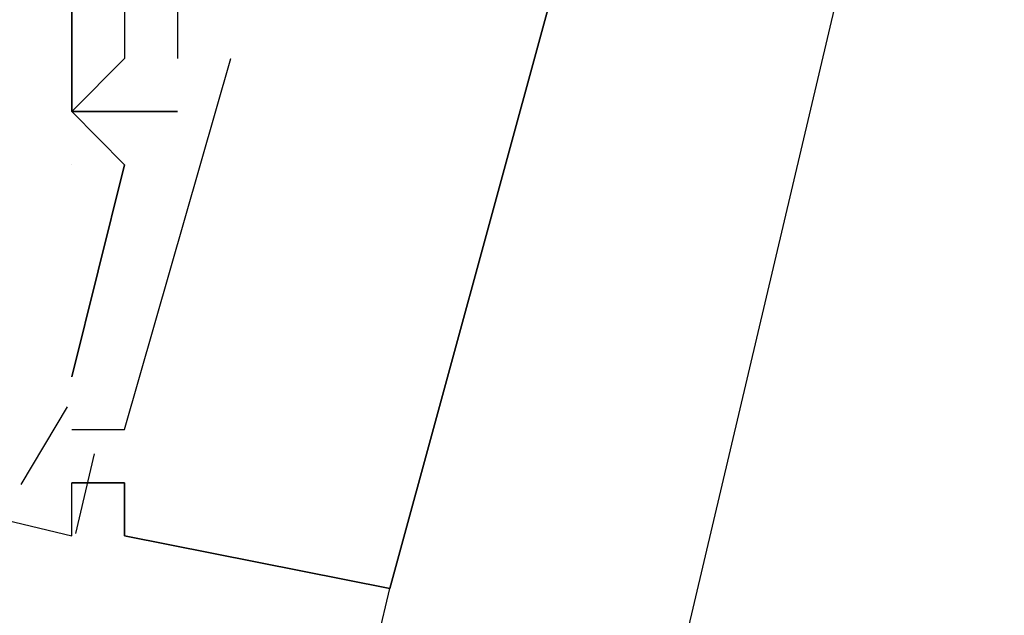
# Model space of a CAD drawing. Header units: feet. Extents: x -79 to 198, y -22 to 181.
# Tile 97 of 256: x 107.294 to 107.541, y 33.251 to 33.401. Entities that reach past the tile are written whole.
import ezdxf

# ---------------------------------------------------------------- set-up
doc = ezdxf.new("R2010")
doc.units = ezdxf.units.FT
doc.layers.add('A-LINEA', color=7, linetype='CONTINUOUS')

msp = doc.modelspace()

# ---------------------------------------------------------------- linework, layer by layer
at = {"layer": 'A-LINEA'}
for p, q in [((109.1333, 40.3378), (105.6533, 25.5778)), ((107.32, 33.2978), (107.3467, 33.3911)), ((107.32, 33.3911), (107.32, 33.3911)), ((107.32, 33.2978), (107.3467, 33.3911)), ((107.32, 33.3911), (107.32, 33.3911)), ((107.32, 33.2978), (107.3467, 33.3911)), ((107.32, 33.3911), (107.32, 33.3911)), ((107.32, 33.2978), (107.3467, 33.3911)), ((107.32, 33.3911), (107.32, 33.3911)), ((107.32, 33.2978), (107.3467, 33.3911)), ((107.32, 33.3911), (107.32, 33.3911)), ((107.32, 33.2978), (107.3467, 33.3911)), ((107.32, 33.3911), (107.32, 33.3911)), ((107.32, 33.2978), (107.3467, 33.3911)), ((107.32, 33.3911), (107.32, 33.3911)), ((107.32, 33.2978), (107.3467, 33.3911)), ((107.32, 33.3911), (107.32, 33.3911)), ((107.32, 33.2978), (107.3467, 33.3911)), ((107.32, 33.3911), (107.32, 33.3911)), ((107.32, 33.2978), (107.3467, 33.3911)), ((107.32, 33.3911), (107.32, 33.3911)), ((107.32, 33.2978), (107.3467, 33.3911)), ((107.32, 33.3911), (107.32, 33.3911)), ((107.32, 33.2978), (107.3467, 33.3911)), ((107.32, 33.3911), (107.32, 33.3911)), ((107.3333, 33.3911), (107.3333, 33.3911)), ((107.3333, 33.3911), (107.3333, 33.3911)), ((107.3333, 33.3911), (107.3333, 33.3911)), ((107.3333, 33.3911), (107.3333, 33.3911)), ((107.3333, 33.3911), (107.3333, 33.3911)), ((107.3333, 33.3911), (107.3333, 33.3911)), ((107.3333, 33.3911), (107.3333, 33.3911)), ((107.3333, 33.3911), (107.3333, 33.3911)), ((107.3333, 33.3911), (107.3333, 33.3911)), ((107.3333, 33.3911), (107.3333, 33.3911)), ((107.3333, 33.3911), (107.3333, 33.3911)), ((107.3333, 33.3911), (107.3333, 33.3911)), ((107.3467, 33.3911), (107.3467, 33.3911)), ((107.3467, 33.3911), (107.3467, 33.3911)), ((107.3467, 33.3911), (107.3467, 33.3911)), ((107.3467, 33.3911), (107.3467, 33.3911)), ((107.3467, 33.3911), (107.3467, 33.3911)), ((107.3467, 33.3911), (107.3467, 33.3911)), ((107.3467, 33.3911), (107.3467, 33.3911)), ((107.3467, 33.3911), (107.3467, 33.3911)), ((107.3467, 33.3911), (107.3467, 33.3911)), ((107.3467, 33.3911), (107.3467, 33.3911)), ((107.3467, 33.3911), (107.3467, 33.3911)), ((107.3467, 33.3911), (107.3467, 33.3911)), ((107.3067, 33.3778), (107.3067, 33.3778)), ((107.3067, 33.3778), (107.3067, 33.3778)), ((107.3067, 33.3778), (107.3067, 33.3778)), ((107.3067, 33.3778), (107.3067, 33.3778)), ((107.3067, 33.3778), (107.3067, 33.3778)), ((107.3067, 33.3778), (107.3067, 33.3778)), ((107.3067, 33.3778), (107.3067, 33.3778)), ((107.3067, 33.3778), (107.3067, 33.3778)), ((107.3067, 33.3778), (107.3067, 33.3778)), ((107.32, 33.3644), (107.3067, 33.3778)), ((107.3067, 33.3778), (107.3067, 33.3778)), ((107.3067, 33.3778), (107.3067, 33.3778)), ((107.3067, 33.3778), (107.3067, 33.3778)), ((107.32, 33.3644), (107.3067, 33.3778)), ((107.3067, 33.3778), (107.3067, 33.3778)), ((107.3067, 33.3778), (107.3067, 33.3778)), ((107.3067, 33.3778), (107.3067, 33.3778)), ((107.32, 33.3644), (107.3067, 33.3778)), ((107.3067, 33.3778), (107.3067, 33.3778)), ((107.3067, 33.3778), (107.3067, 33.3778)), ((107.3067, 33.3778), (107.3067, 33.3778)), ((107.32, 33.3644), (107.3067, 33.3778)), ((107.3067, 33.3778), (107.3067, 33.3778)), ((107.3067, 33.3778), (107.3067, 33.3778)), ((107.3067, 33.3778), (107.3067, 33.3778)), ((107.32, 33.3644), (107.3067, 33.3778)), ((107.3067, 33.3778), (107.3067, 33.3778)), ((107.3067, 33.3778), (107.3067, 33.3778)), ((107.3067, 33.3778), (107.3067, 33.3778)), ((107.32, 33.3644), (107.3067, 33.3778)), ((107.3067, 33.3778), (107.3067, 33.3778)), ((107.3067, 33.3778), (107.3067, 33.3778)), ((107.3067, 33.3778), (107.3067, 33.3778)), ((107.3067, 33.3778), (107.3067, 33.3778)), ((107.3067, 33.3778), (107.3067, 33.3778)), ((107.3067, 33.3778), (107.3067, 33.3778)), ((107.3067, 33.3778), (107.3067, 33.3778)), ((107.3067, 33.3778), (107.3067, 33.3778)), ((107.3067, 33.3778), (107.3067, 33.3778)), ((107.3067, 33.3778), (107.3067, 33.3778)), ((107.3067, 33.3778), (107.3067, 33.3778)), ((107.3067, 33.3778), (107.3067, 33.3778)), ((107.32, 33.3778), (107.32, 33.3778)), ((107.32, 33.3778), (107.32, 33.3778)), ((107.32, 33.3778), (107.32, 33.3778)), ((107.32, 33.3778), (107.32, 33.3778)), ((107.32, 33.3778), (107.32, 33.3778)), ((107.32, 33.3778), (107.32, 33.3778)), ((107.32, 33.3778), (107.32, 33.3778)), ((107.32, 33.3778), (107.32, 33.3778)), ((107.32, 33.3778), (107.32, 33.3778)), ((107.32, 33.3778), (107.32, 33.3778)), ((107.32, 33.3778), (107.32, 33.3778)), ((107.32, 33.3778), (107.32, 33.3778)), ((107.32, 33.3778), (107.32, 33.3778)), ((107.32, 33.3778), (107.32, 33.3778)), ((107.32, 33.3778), (107.32, 33.3778)), ((107.32, 33.3778), (107.32, 33.3778)), ((107.32, 33.3778), (107.32, 33.3778)), ((107.32, 33.3778), (107.32, 33.3778)), ((107.32, 33.3778), (107.32, 33.3778)), ((107.32, 33.3778), (107.32, 33.3778)), ((107.32, 33.3778), (107.32, 33.3778)), ((107.32, 33.3778), (107.32, 33.3778)), ((107.32, 33.3778), (107.32, 33.3778)), ((107.32, 33.3778), (107.32, 33.3778)), ((107.32, 33.3778), (107.32, 33.3778)), ((107.32, 33.3778), (107.32, 33.3778)), ((107.32, 33.3778), (107.32, 33.3778)), ((107.32, 33.3778), (107.32, 33.3778)), ((107.32, 33.3778), (107.32, 33.3778)), ((107.32, 33.3778), (107.32, 33.3778)), ((107.32, 33.3778), (107.32, 33.3778)), ((107.32, 33.3778), (107.32, 33.3778)), ((107.32, 33.3778), (107.32, 33.3778)), ((107.32, 33.3778), (107.32, 33.3778)), ((107.32, 33.3778), (107.32, 33.3778)), ((107.32, 33.3778), (107.32, 33.3778)), ((107.32, 33.3778), (107.32, 33.3778)), ((107.32, 33.3778), (107.32, 33.3778)), ((107.32, 33.3778), (107.32, 33.3778)), ((107.32, 33.3778), (107.32, 33.3778)), ((107.32, 33.3778), (107.32, 33.3778)), ((107.32, 33.3778), (107.32, 33.3778)), ((107.3333, 33.3778), (107.3333, 33.3778)), ((107.3333, 33.3778), (107.3333, 33.3778)), ((107.3333, 33.3778), (107.3333, 33.3778)), ((107.3333, 33.3778), (107.3333, 33.3778)), ((107.3333, 33.3778), (107.3333, 33.3778)), ((107.3333, 33.3778), (107.3333, 33.3778)), ((107.3333, 33.3778), (107.3333, 33.3778)), ((107.3333, 33.3778), (107.3333, 33.3778)), ((107.3333, 33.3778), (107.3333, 33.3778)), ((107.3333, 33.3778), (107.3333, 33.3778)), ((107.3333, 33.3778), (107.3333, 33.3778)), ((107.3333, 33.3778), (107.3333, 33.3778)), ((107.3333, 33.3778), (107.3333, 33.3778)), ((107.3333, 33.3778), (107.3333, 33.3778)), ((107.3333, 33.3778), (107.3333, 33.3778)), ((107.3333, 33.3778), (107.3333, 33.3778)), ((107.3333, 33.3778), (107.3333, 33.3778)), ((107.3333, 33.3778), (107.3333, 33.3778)), ((107.3333, 33.3778), (107.3333, 33.3778)), ((107.3333, 33.3778), (107.3333, 33.3778)), ((107.3333, 33.3778), (107.3333, 33.3778)), ((107.3333, 33.3778), (107.3333, 33.3778)), ((107.3333, 33.3778), (107.3333, 33.3778)), ((107.3333, 33.3778), (107.3333, 33.3778)), ((107.3067, 33.3644), (107.3067, 33.3644)), ((107.3067, 33.3111), (107.32, 33.3644)), ((107.3067, 33.3644), (107.3067, 33.3644)), ((107.3067, 33.3111), (107.32, 33.3644)), ((107.3067, 33.3644), (107.3067, 33.3644)), ((107.3067, 33.3111), (107.32, 33.3644)), ((107.3067, 33.3644), (107.3067, 33.3644)), ((107.3067, 33.3111), (107.32, 33.3644)), ((107.3067, 33.3644), (107.3067, 33.3644)), ((107.3067, 33.3111), (107.32, 33.3644)), ((107.3067, 33.3644), (107.3067, 33.3644)), ((107.3067, 33.3111), (107.32, 33.3644)), ((107.32, 33.3644), (107.32, 33.3644)), ((107.32, 33.3644), (107.32, 33.3644)), ((107.32, 33.3644), (107.32, 33.3644)), ((107.32, 33.3644), (107.32, 33.3644)), ((107.32, 33.3644), (107.32, 33.3644)), ((107.32, 33.3644), (107.32, 33.3644)), ((107.32, 33.3644), (107.32, 33.3644)), ((107.32, 33.3644), (107.32, 33.3644)), ((107.32, 33.3644), (107.32, 33.3644)), ((107.32, 33.3644), (107.32, 33.3644)), ((107.32, 33.3644), (107.32, 33.3644)), ((107.32, 33.3644), (107.32, 33.3644)), ((107.3067, 33.3111), (107.3067, 33.3111)), ((107.3067, 33.3111), (107.3067, 33.3111)), ((107.3067, 33.3111), (107.3067, 33.3111)), ((107.3067, 33.3111), (107.3067, 33.3111)), ((107.3067, 33.3111), (107.3067, 33.3111)), ((107.3067, 33.3111), (107.3067, 33.3111)), ((107.3067, 33.3111), (107.3067, 33.3111)), ((107.3067, 33.3111), (107.3067, 33.3111)), ((107.3067, 33.3111), (107.3067, 33.3111)), ((107.3067, 33.3111), (107.3067, 33.3111)), ((107.3067, 33.3111), (107.3067, 33.3111)), ((107.3067, 33.3111), (107.3067, 33.3111)), ((107.3055, 33.3035), (107.2939, 33.284)), ((107.3055, 33.3035), (107.2939, 33.284)), ((107.3055, 33.3035), (107.2939, 33.284)), ((107.3055, 33.3035), (107.2939, 33.284)), ((107.3055, 33.3035), (107.2939, 33.284)), ((107.3055, 33.3035), (107.2939, 33.284)), ((107.3055, 33.3035), (107.2939, 33.284)), ((107.3055, 33.3035), (107.2939, 33.284)), ((107.3055, 33.3035), (107.2939, 33.284)), ((107.3055, 33.3035), (107.2939, 33.284)), ((107.3055, 33.3035), (107.2939, 33.284)), ((107.3055, 33.3035), (107.2939, 33.284)), ((107.3067, 33.2978), (107.32, 33.2978)), ((107.3067, 33.2978), (107.3067, 33.2978)), ((107.3067, 33.2978), (107.32, 33.2978)), ((107.3067, 33.2978), (107.3067, 33.2978)), ((107.3067, 33.2978), (107.32, 33.2978)), ((107.3067, 33.2978), (107.3067, 33.2978)), ((107.3067, 33.2978), (107.32, 33.2978)), ((107.3067, 33.2978), (107.3067, 33.2978)), ((107.3067, 33.2978), (107.32, 33.2978)), ((107.3067, 33.2978), (107.3067, 33.2978)), ((107.3067, 33.2978), (107.32, 33.2978)), ((107.3067, 33.2978), (107.3067, 33.2978)), ((107.3067, 33.2978), (107.32, 33.2978)), ((107.3067, 33.2978), (107.3067, 33.2978)), ((107.3067, 33.2978), (107.32, 33.2978)), ((107.3067, 33.2978), (107.3067, 33.2978)), ((107.3067, 33.2978), (107.32, 33.2978)), ((107.3067, 33.2978), (107.3067, 33.2978)), ((107.3067, 33.2978), (107.32, 33.2978)), ((107.3067, 33.2978), (107.3067, 33.2978)), ((107.3067, 33.2978), (107.32, 33.2978)), ((107.3067, 33.2978), (107.3067, 33.2978)), ((107.3067, 33.2978), (107.32, 33.2978)), ((107.3067, 33.2978), (107.3067, 33.2978)), ((107.32, 33.2978), (107.32, 33.2978)), ((107.32, 33.2978), (107.32, 33.2978)), ((107.32, 33.2978), (107.32, 33.2978)), ((107.32, 33.2978), (107.32, 33.2978)), ((107.32, 33.2978), (107.32, 33.2978)), ((107.32, 33.2978), (107.32, 33.2978)), ((107.32, 33.2978), (107.32, 33.2978)), ((107.32, 33.2978), (107.32, 33.2978)), ((107.32, 33.2978), (107.32, 33.2978)), ((107.32, 33.2978), (107.32, 33.2978)), ((107.32, 33.2978), (107.32, 33.2978)), ((107.32, 33.2978), (107.32, 33.2978)), ((107.32, 33.2978), (107.32, 33.2978)), ((107.32, 33.2978), (107.32, 33.2978)), ((107.32, 33.2978), (107.32, 33.2978)), ((107.32, 33.2978), (107.32, 33.2978)), ((107.32, 33.2978), (107.32, 33.2978)), ((107.32, 33.2978), (107.32, 33.2978)), ((107.32, 33.2978), (107.32, 33.2978)), ((107.32, 33.2978), (107.32, 33.2978)), ((107.32, 33.2978), (107.32, 33.2978)), ((107.32, 33.2978), (107.32, 33.2978)), ((107.32, 33.2978), (107.32, 33.2978)), ((107.32, 33.2978), (107.32, 33.2978)), ((107.3123, 33.2917), (107.3076, 33.2717)), ((107.3123, 33.2917), (107.3076, 33.2717)), ((107.3123, 33.2917), (107.3076, 33.2717)), ((107.3123, 33.2917), (107.3076, 33.2717)), ((107.3123, 33.2917), (107.3076, 33.2717)), ((107.3123, 33.2917), (107.3076, 33.2717)), ((107.3123, 33.2917), (107.3076, 33.2717)), ((107.3123, 33.2917), (107.3076, 33.2717)), ((107.3123, 33.2917), (107.3076, 33.2717)), ((107.3123, 33.2917), (107.3076, 33.2717)), ((107.3123, 33.2917), (107.3076, 33.2717)), ((107.3123, 33.2917), (107.3076, 33.2717)), ((107.32, 33.2844), (107.3067, 33.2844)), ((107.3067, 33.2844), (107.3067, 33.2844)), ((107.32, 33.2844), (107.3067, 33.2844)), ((107.3067, 33.2844), (107.3067, 33.2844)), ((107.32, 33.2844), (107.3067, 33.2844)), ((107.3067, 33.2844), (107.3067, 33.2844)), ((107.3067, 33.2844), (107.3067, 33.2844)), ((107.3067, 33.2844), (107.3067, 33.2844)), ((107.3067, 33.2844), (107.3067, 33.2844)), ((107.3067, 33.2844), (107.3067, 33.2844)), ((107.3067, 33.2844), (107.3067, 33.2844)), ((107.3067, 33.2844), (107.3067, 33.2844)), ((107.3067, 33.2844), (107.3067, 33.2844)), ((107.3067, 33.2844), (107.3067, 33.2844)), ((107.3067, 33.2844), (107.3067, 33.2844)), ((107.3067, 33.2844), (107.3067, 33.2844)), ((107.3067, 33.2844), (107.3067, 33.2844)), ((107.3067, 33.2844), (107.3067, 33.2844)), ((107.3067, 33.2844), (107.3067, 33.2844)), ((107.3067, 33.2844), (107.3067, 33.2844)), ((107.3067, 33.2844), (107.3067, 33.2844)), ((107.3067, 33.2844), (107.3067, 33.2844)), ((107.3067, 33.2844), (107.3067, 33.2844)), ((107.3067, 33.2844), (107.3067, 33.2844)), ((107.32, 33.2844), (107.3067, 33.2844)), ((107.3067, 33.2844), (107.3067, 33.2844)), ((107.32, 33.2844), (107.3067, 33.2844)), ((107.3067, 33.2844), (107.3067, 33.2844)), ((107.32, 33.2844), (107.3067, 33.2844)), ((107.3067, 33.2844), (107.3067, 33.2844)), ((107.32, 33.2844), (107.32, 33.2844)), ((107.32, 33.2844), (107.32, 33.2844)), ((107.32, 33.2844), (107.32, 33.2844)), ((107.32, 33.2844), (107.32, 33.2844)), ((107.32, 33.2844), (107.32, 33.2844)), ((107.32, 33.2844), (107.32, 33.2844)), ((107.32, 33.2844), (107.32, 33.2844)), ((107.32, 33.2844), (107.32, 33.2844)), ((107.32, 33.2844), (107.32, 33.2844)), ((107.32, 33.2844), (107.32, 33.2844)), ((107.32, 33.2844), (107.32, 33.2844)), ((107.32, 33.2844), (107.32, 33.2844)), ((107.32, 33.2844), (107.32, 33.2844)), ((107.32, 33.2844), (107.32, 33.2844)), ((107.32, 33.2844), (107.32, 33.2844)), ((107.32, 33.2844), (107.32, 33.2844)), ((107.32, 33.2844), (107.32, 33.2844)), ((107.32, 33.2844), (107.32, 33.2844)), ((107.32, 33.2844), (107.32, 33.2844)), ((107.32, 33.2844), (107.32, 33.2844)), ((107.32, 33.2844), (107.32, 33.2844)), ((107.32, 33.2844), (107.32, 33.2844)), ((107.32, 33.2844), (107.32, 33.2844)), ((107.32, 33.2844), (107.32, 33.2844)), ((107.32, 33.2844), (107.32, 33.2844)), ((107.32, 33.2844), (107.32, 33.2844)), ((107.32, 33.2844), (107.32, 33.2844)), ((107.32, 33.2844), (107.32, 33.2844)), ((107.32, 33.2844), (107.32, 33.2844)), ((107.32, 33.2844), (107.32, 33.2844)), ((107.32, 33.2844), (107.32, 33.2844)), ((107.32, 33.2844), (107.32, 33.2844)), ((107.32, 33.2844), (107.32, 33.2844)), ((107.32, 33.2844), (107.32, 33.2844)), ((107.32, 33.2844), (107.32, 33.2844)), ((107.32, 33.2844), (107.32, 33.2844)), ((107.32, 33.2844), (107.32, 33.2844)), ((107.32, 33.2844), (107.32, 33.2844)), ((107.32, 33.2844), (107.32, 33.2844)), ((107.32, 33.2844), (107.32, 33.2844)), ((107.32, 33.2844), (107.32, 33.2844)), ((107.32, 33.2844), (107.32, 33.2844)), ((107.32, 33.2844), (107.32, 33.2844)), ((107.32, 33.2844), (107.32, 33.2844)), ((107.32, 33.2844), (107.32, 33.2844)), ((107.32, 33.2844), (107.32, 33.2844)), ((107.32, 33.2844), (107.32, 33.2844)), ((107.32, 33.2844), (107.32, 33.2844)), ((107.32, 33.2844), (107.32, 33.2844)), ((107.32, 33.2844), (107.32, 33.2844)), ((107.32, 33.2844), (107.32, 33.2844)), ((107.32, 33.2844), (107.32, 33.2844)), ((107.32, 33.2844), (107.32, 33.2844)), ((107.32, 33.2844), (107.32, 33.2844)), ((107.3067, 33.2711), (107.3067, 33.2711)), ((107.3067, 33.2711), (107.3067, 33.2711)), ((107.3067, 33.2711), (107.3067, 33.2711)), ((107.3067, 33.2711), (107.3067, 33.2711)), ((107.3067, 33.2711), (107.3067, 33.2711)), ((107.3067, 33.2711), (107.3067, 33.2711)), ((107.3067, 33.2711), (107.3067, 33.2711)), ((107.3067, 33.2711), (107.3067, 33.2711)), ((107.3067, 33.2711), (107.3067, 33.2711)), ((107.3067, 33.2711), (107.3067, 33.2711)), ((107.3067, 33.2711), (107.3067, 33.2711)), ((107.3067, 33.2711), (107.3067, 33.2711)), ((107.3067, 33.2711), (107.3067, 33.2711)), ((107.3067, 33.2711), (107.3067, 33.2711)), ((107.3067, 33.2711), (107.3067, 33.2711)), ((107.3067, 33.2711), (107.3067, 33.2711)), ((107.3067, 33.2711), (107.3067, 33.2711)), ((107.3067, 33.2711), (107.3067, 33.2711)), ((107.32, 33.2711), (107.32, 33.2711)), ((107.32, 33.2711), (107.32, 33.2711)), ((107.32, 33.2711), (107.32, 33.2711)), ((107.32, 33.2711), (107.32, 33.2711)), ((107.32, 33.2711), (107.32, 33.2711)), ((107.32, 33.2711), (107.32, 33.2711)), ((107.32, 33.2711), (107.32, 33.2711)), ((107.32, 33.2711), (107.32, 33.2711)), ((107.32, 33.2711), (107.32, 33.2711)), ((107.32, 33.2711), (107.32, 33.2711)), ((107.32, 33.2711), (107.32, 33.2711)), ((107.32, 33.2711), (107.32, 33.2711)), ((107.32, 33.2711), (107.32, 33.2711)), ((107.32, 33.2711), (107.32, 33.2711)), ((107.32, 33.2711), (107.32, 33.2711)), ((107.32, 33.2711), (107.32, 33.2711)), ((107.32, 33.2711), (107.32, 33.2711)), ((107.32, 33.2711), (107.32, 33.2711)), ((107.32, 33.2711), (107.32, 33.2711)), ((107.32, 33.2711), (107.32, 33.2711)), ((107.32, 33.2711), (107.32, 33.2711)), ((107.32, 33.2711), (107.32, 33.2711)), ((107.32, 33.2711), (107.32, 33.2711)), ((107.32, 33.2711), (107.32, 33.2711)), ((107.32, 33.2711), (107.32, 33.2711)), ((107.32, 33.2711), (107.32, 33.2711)), ((107.32, 33.2711), (107.32, 33.2711)), ((107.32, 33.2711), (107.32, 33.2711)), ((107.32, 33.2711), (107.32, 33.2711)), ((107.32, 33.2711), (107.32, 33.2711)), ((107.32, 33.2711), (107.32, 33.2711)), ((107.32, 33.2711), (107.32, 33.2711)), ((107.32, 33.2711), (107.32, 33.2711)), ((107.32, 33.2711), (107.32, 33.2711)), ((107.32, 33.2711), (107.32, 33.2711)), ((107.32, 33.2711), (107.32, 33.2711)), ((107.32, 33.2711), (107.32, 33.2711)), ((107.32, 33.2711), (107.32, 33.2711)), ((107.32, 33.2711), (107.32, 33.2711)), ((107.32, 33.2711), (107.32, 33.2711)), ((107.32, 33.2711), (107.32, 33.2711)), ((107.32, 33.2711), (107.32, 33.2711)), ((107.32, 33.2711), (107.32, 33.2711)), ((107.32, 33.2711), (107.32, 33.2711)), ((107.32, 33.2711), (107.32, 33.2711)), ((107.32, 33.2711), (107.32, 33.2711)), ((107.32, 33.2711), (107.32, 33.2711)), ((107.32, 33.2711), (107.32, 33.2711)), ((107.32, 33.2711), (107.32, 33.2711)), ((107.32, 33.2711), (107.32, 33.2711)), ((107.32, 33.2711), (107.32, 33.2711)), ((107.32, 33.2711), (107.32, 33.2711)), ((107.32, 33.2711), (107.32, 33.2711)), ((107.32, 33.2711), (107.32, 33.2711)), ((107.32, 33.2711), (107.32, 33.2711)), ((107.32, 33.2711), (107.32, 33.2711)), ((107.32, 33.2711), (107.32, 33.2711)), ((107.32, 33.2711), (107.32, 33.2711)), ((107.32, 33.2711), (107.32, 33.2711)), ((107.32, 33.2711), (107.32, 33.2711)), ((105.8533, 26.7778), (107.3867, 33.2578)), ((107.3867, 33.2578), (107.3867, 33.2578)), ((107.3867, 33.2578), (107.3867, 33.2578)), ((107.3867, 33.2578), (107.3867, 33.2578)), ((107.3867, 33.2578), (107.3867, 33.2578)), ((107.3867, 33.2578), (107.3867, 33.2578)), ((107.3867, 33.2578), (107.3867, 33.2578)), ((107.3867, 33.2578), (107.3867, 33.2578)), ((107.3867, 33.2578), (107.3867, 33.2578)), ((107.3867, 33.2578), (107.3867, 33.2578)), ((107.3867, 33.2578), (107.3867, 33.2578)), ((107.3867, 33.2578), (107.3867, 33.2578)), ((107.3867, 33.2578), (107.3867, 33.2578)), ((107.3867, 33.2578), (107.3867, 33.2578)), ((107.3867, 33.2578), (107.3867, 33.2578)), ((107.3867, 33.2578), (107.3867, 33.2578)), ((107.3867, 33.2578), (107.3867, 33.2578)), ((107.3867, 33.2578), (107.3867, 33.2578)), ((107.3867, 33.2578), (107.3867, 33.2578)), ((107.3867, 33.2578), (107.3867, 33.2578)), ((107.3867, 33.2578), (107.3867, 33.2578)), ((107.3867, 33.2578), (107.3867, 33.2578)), ((107.3867, 33.2578), (107.3867, 33.2578)), ((107.3867, 33.2578), (107.3867, 33.2578)), ((107.3867, 33.2578), (107.3867, 33.2578)), ((107.3867, 33.2578), (107.3867, 33.2578)), ((107.3867, 33.2578), (107.3867, 33.2578)), ((107.3867, 33.2578), (107.3867, 33.2578)), ((107.3867, 33.2578), (107.3867, 33.2578)), ((107.3867, 33.2578), (107.3867, 33.2578)), ((107.3867, 33.2578), (107.3867, 33.2578)), ((107.3867, 33.2578), (107.3867, 33.2578)), ((107.3867, 33.2578), (107.3867, 33.2578)), ((107.3867, 33.2578), (107.3867, 33.2578)), ((107.3867, 33.2578), (107.3867, 33.2578)), ((107.3867, 33.2578), (107.3867, 33.2578)), ((107.3867, 33.2578), (107.3867, 33.2578))]:
    msp.add_line(p, q, dxfattribs=at)
for points in [[(106.6667, 33.4711), (106.6933, 33.5644), (106.7067, 33.5644), (106.72, 33.6444), (106.7333, 33.6444), (106.7333, 33.6578), (106.7067, 33.6578), (106.6933, 33.5778), (106.6667, 33.5911), (106.64, 33.4311), (107.3067, 33.2711)], [(106.6667, 33.4711), (106.6933, 33.5644), (106.7067, 33.5644), (106.72, 33.6444), (106.7333, 33.6444), (106.7333, 33.6578), (106.7067, 33.6578), (106.6933, 33.5778), (106.6667, 33.5911), (106.64, 33.4311), (107.3067, 33.2711)], [(106.6667, 33.4711), (106.6933, 33.5644), (106.7067, 33.5644), (106.72, 33.6444), (106.7333, 33.6444), (106.7333, 33.6578), (106.7067, 33.6578), (106.6933, 33.5778), (106.6667, 33.5911), (106.64, 33.4311), (107.3067, 33.2711)], [(106.7067, 33.6578), (106.6933, 33.5778), (106.6667, 33.5911), (106.64, 33.4311), (107.3067, 33.2711)], [(106.7067, 33.6578), (106.6933, 33.5778), (106.6667, 33.5911), (106.64, 33.4311), (107.3067, 33.2711)], [(106.7067, 33.6578), (106.6933, 33.5778), (106.6667, 33.5911), (106.64, 33.4311), (107.3067, 33.2711)], [(106.7067, 33.6578), (106.6933, 33.5778), (106.6667, 33.5911), (106.64, 33.4311), (107.3067, 33.2711)], [(106.7067, 33.6578), (106.6933, 33.5778), (106.6667, 33.5911), (106.64, 33.4311), (107.3067, 33.2711)], [(106.7067, 33.6578), (106.6933, 33.5778), (106.6667, 33.5911), (106.64, 33.4311), (107.3067, 33.2711)], [(106.6667, 33.4711), (106.6933, 33.5644), (106.7067, 33.5644), (106.72, 33.6444), (106.7333, 33.6444), (106.7333, 33.6578), (106.7067, 33.6578), (106.6933, 33.5778), (106.6667, 33.5911), (106.64, 33.4311), (107.3067, 33.2711)], [(106.6667, 33.4711), (106.6933, 33.5644), (106.7067, 33.5644), (106.72, 33.6444), (106.7333, 33.6444), (106.7333, 33.6578), (106.7067, 33.6578), (106.6933, 33.5778), (106.6667, 33.5911), (106.64, 33.4311), (107.3067, 33.2711)], [(106.6667, 33.4711), (106.6933, 33.5644), (106.7067, 33.5644), (106.72, 33.6444), (106.7333, 33.6444), (106.7333, 33.6578), (106.7067, 33.6578), (106.6933, 33.5778), (106.6667, 33.5911), (106.64, 33.4311), (107.3067, 33.2711)], [(107.32, 33.2844), (107.32, 33.2711), (107.3867, 33.2578), (107.3867, 33.2578), (107.4267, 33.4044), (107.36, 33.4178), (107.3467, 33.4178), (107.36, 33.4178)], [(107.32, 33.2844), (107.32, 33.2711), (107.3867, 33.2578), (107.3867, 33.2578), (107.4267, 33.4044), (107.36, 33.4178), (107.3467, 33.4178), (107.36, 33.4178)], [(107.32, 33.2844), (107.32, 33.2711), (107.3867, 33.2578), (107.3867, 33.2578), (107.4267, 33.4044), (107.36, 33.4178), (107.3467, 33.4178), (107.36, 33.4178)], [(107.32, 33.2844), (107.32, 33.2711), (107.3867, 33.2578), (107.3867, 33.2578), (107.4267, 33.4044), (107.36, 33.4178), (107.3467, 33.4178), (107.36, 33.4178)], [(107.32, 33.2844), (107.32, 33.2711), (107.3867, 33.2578), (107.3867, 33.2578), (107.4267, 33.4044), (107.36, 33.4178), (107.3467, 33.4178), (107.36, 33.4178)], [(107.32, 33.2844), (107.32, 33.2711), (107.3867, 33.2578), (107.3867, 33.2578), (107.4267, 33.4044), (107.36, 33.4178), (107.3467, 33.4178), (107.36, 33.4178)], [(107.3467, 33.4178), (107.36, 33.4178), (107.4267, 33.4044), (107.3867, 33.2578), (107.3867, 33.2578), (107.32, 33.2711), (107.32, 33.2844), (107.32, 33.2711), (107.3867, 33.2578), (107.3867, 33.2578), (107.4267, 33.4044)], [(107.3467, 33.4178), (107.36, 33.4178), (107.4267, 33.4044), (107.3867, 33.2578), (107.3867, 33.2578), (107.32, 33.2711), (107.32, 33.2844), (107.32, 33.2711), (107.3867, 33.2578), (107.3867, 33.2578), (107.4267, 33.4044)], [(107.3467, 33.4178), (107.36, 33.4178), (107.4267, 33.4044), (107.3867, 33.2578), (107.3867, 33.2578), (107.32, 33.2711), (107.32, 33.2844), (107.32, 33.2711), (107.3867, 33.2578), (107.3867, 33.2578), (107.4267, 33.4044)], [(107.3467, 33.4178), (107.36, 33.4178), (107.4267, 33.4044), (107.3867, 33.2578), (107.3867, 33.2578), (107.32, 33.2711), (107.32, 33.2844), (107.32, 33.2711), (107.3867, 33.2578), (107.3867, 33.2578), (107.4267, 33.4044)], [(107.3467, 33.4178), (107.36, 33.4178), (107.4267, 33.4044), (107.3867, 33.2578), (107.3867, 33.2578), (107.32, 33.2711), (107.32, 33.2844), (107.32, 33.2711), (107.3867, 33.2578), (107.3867, 33.2578), (107.4267, 33.4044)], [(107.3467, 33.4178), (107.36, 33.4178), (107.4267, 33.4044), (107.3867, 33.2578), (107.3867, 33.2578), (107.32, 33.2711), (107.32, 33.2844), (107.32, 33.2711), (107.3867, 33.2578), (107.3867, 33.2578), (107.4267, 33.4044)], [(107.32, 33.2844), (107.32, 33.2711), (107.3867, 33.2578), (107.3867, 33.2578), (107.4267, 33.4044), (107.36, 33.4178), (107.3467, 33.4178), (107.36, 33.4178)], [(107.32, 33.2844), (107.32, 33.2711), (107.3867, 33.2578), (107.3867, 33.2578), (107.4267, 33.4044), (107.36, 33.4178), (107.3467, 33.4178), (107.36, 33.4178)], [(107.32, 33.2844), (107.32, 33.2711), (107.3867, 33.2578), (107.3867, 33.2578), (107.4267, 33.4044), (107.36, 33.4178), (107.3467, 33.4178), (107.36, 33.4178)], [(107.32, 33.2844), (107.32, 33.2711), (107.3867, 33.2578), (107.3867, 33.2578), (107.4267, 33.4044), (107.36, 33.4178), (107.3467, 33.4178), (107.36, 33.4178)], [(107.32, 33.2844), (107.32, 33.2711), (107.3867, 33.2578), (107.3867, 33.2578), (107.4267, 33.4044), (107.36, 33.4178), (107.3467, 33.4178), (107.36, 33.4178)], [(107.32, 33.2844), (107.32, 33.2711), (107.3867, 33.2578), (107.3867, 33.2578), (107.4267, 33.4044), (107.36, 33.4178), (107.3467, 33.4178), (107.36, 33.4178)], [(107.32, 33.4044), (107.3067, 33.4044), (107.3067, 33.3778)], [(107.32, 33.4044), (107.3067, 33.4044), (107.3067, 33.3778)], [(107.32, 33.4044), (107.3067, 33.4044), (107.3067, 33.3778)], [(107.32, 33.3778), (107.3067, 33.3778), (107.32, 33.3778), (107.3333, 33.3778), (107.32, 33.3778), (107.3067, 33.3778), (107.3067, 33.4044), (107.32, 33.4044), (107.32, 33.3911)], [(107.32, 33.3778), (107.3067, 33.3778), (107.32, 33.3778), (107.3333, 33.3778), (107.32, 33.3778), (107.3067, 33.3778), (107.3067, 33.4044), (107.32, 33.4044), (107.32, 33.3911)], [(107.32, 33.3778), (107.3067, 33.3778), (107.32, 33.3778), (107.3333, 33.3778), (107.32, 33.3778), (107.3067, 33.3778), (107.3067, 33.4044), (107.32, 33.4044), (107.32, 33.3911)], [(107.32, 33.3778), (107.3067, 33.3778), (107.32, 33.3778), (107.3333, 33.3778), (107.32, 33.3778), (107.3067, 33.3778), (107.3067, 33.4044), (107.32, 33.4044), (107.32, 33.3911)], [(107.32, 33.3778), (107.3067, 33.3778), (107.32, 33.3778), (107.3333, 33.3778), (107.32, 33.3778), (107.3067, 33.3778), (107.3067, 33.4044), (107.32, 33.4044), (107.32, 33.3911)], [(107.32, 33.3778), (107.3067, 33.3778), (107.32, 33.3778), (107.3333, 33.3778), (107.32, 33.3778), (107.3067, 33.3778), (107.3067, 33.4044), (107.32, 33.4044), (107.32, 33.3911)], [(107.32, 33.4044), (107.3067, 33.4044), (107.3067, 33.3778)], [(107.32, 33.4044), (107.3067, 33.4044), (107.3067, 33.3778)], [(107.32, 33.4044), (107.3067, 33.4044), (107.3067, 33.3778)], [(107.32, 33.2711), (107.3867, 33.2578), (107.3867, 33.2578), (107.4267, 33.4044)], [(107.32, 33.2711), (107.3867, 33.2578), (107.3867, 33.2578), (107.4267, 33.4044)], [(107.32, 33.2711), (107.3867, 33.2578), (107.3867, 33.2578), (107.4267, 33.4044)], [(107.32, 33.2711), (107.3867, 33.2578), (107.3867, 33.2578), (107.4267, 33.4044)], [(107.32, 33.2711), (107.3867, 33.2578), (107.3867, 33.2578), (107.4267, 33.4044)], [(107.32, 33.2711), (107.3867, 33.2578), (107.3867, 33.2578), (107.4267, 33.4044)], [(107.32, 33.2711), (107.3867, 33.2578), (107.3867, 33.2578), (107.4267, 33.4044)], [(107.32, 33.2711), (107.3867, 33.2578), (107.3867, 33.2578), (107.4267, 33.4044)], [(107.32, 33.2711), (107.3867, 33.2578), (107.3867, 33.2578), (107.4267, 33.4044)], [(107.32, 33.2711), (107.3867, 33.2578), (107.3867, 33.2578), (107.4267, 33.4044)], [(107.32, 33.2711), (107.3867, 33.2578), (107.3867, 33.2578), (107.4267, 33.4044)], [(107.32, 33.2711), (107.3867, 33.2578), (107.3867, 33.2578), (107.4267, 33.4044)], [(107.3467, 33.4044), (107.3333, 33.4044), (107.3333, 33.3911)], [(107.3467, 33.4044), (107.3333, 33.4044), (107.3333, 33.3911)], [(107.3467, 33.4044), (107.3333, 33.4044), (107.3333, 33.3911)], [(107.3467, 33.4044), (107.3333, 33.4044), (107.3333, 33.3911)], [(107.3467, 33.4044), (107.3333, 33.4044), (107.3333, 33.3911)], [(107.3467, 33.4044), (107.3333, 33.4044), (107.3333, 33.3911)], [(107.3467, 33.4044), (107.3333, 33.4044), (107.3333, 33.3911)], [(107.3467, 33.4044), (107.3333, 33.4044), (107.3333, 33.3911)], [(107.3467, 33.4044), (107.3333, 33.4044), (107.3333, 33.3911)], [(107.3467, 33.4044), (107.3333, 33.4044), (107.3333, 33.3911)], [(107.3467, 33.4044), (107.3333, 33.4044), (107.3333, 33.3911)], [(107.3467, 33.4044), (107.3333, 33.4044), (107.3333, 33.3911)], [(107.32, 33.3778), (107.3067, 33.3778), (107.32, 33.3778), (107.3333, 33.3778), (107.32, 33.3778), (107.3067, 33.3778), (107.32, 33.3911)], [(107.32, 33.3778), (107.3067, 33.3778), (107.32, 33.3778), (107.3333, 33.3778), (107.32, 33.3778), (107.3067, 33.3778), (107.32, 33.3911)], [(107.32, 33.3778), (107.3067, 33.3778), (107.32, 33.3778), (107.3333, 33.3778), (107.32, 33.3778), (107.3067, 33.3778), (107.32, 33.3911)], [(107.32, 33.3778), (107.3067, 33.3778), (107.32, 33.3778), (107.3333, 33.3778), (107.32, 33.3778), (107.3067, 33.3778), (107.32, 33.3911)], [(107.32, 33.3778), (107.3067, 33.3778), (107.32, 33.3778), (107.3333, 33.3778), (107.32, 33.3778), (107.3067, 33.3778), (107.32, 33.3911)], [(107.32, 33.3778), (107.3067, 33.3778), (107.32, 33.3778), (107.3333, 33.3778), (107.32, 33.3778), (107.3067, 33.3778), (107.32, 33.3911)], [(107.3067, 33.3778), (107.32, 33.3644), (107.3067, 33.3111)], [(107.3067, 33.3778), (107.32, 33.3644), (107.3067, 33.3111)], [(107.3067, 33.3778), (107.32, 33.3644), (107.3067, 33.3111)], [(107.3067, 33.3778), (107.32, 33.3644), (107.3067, 33.3111)], [(107.3067, 33.3778), (107.32, 33.3644), (107.3067, 33.3111)], [(107.3067, 33.3778), (107.32, 33.3644), (107.3067, 33.3111)], [(107.3067, 33.2711), (107.3067, 33.2711), (107.3067, 33.2844), (107.32, 33.2844)], [(107.3067, 33.2711), (107.3067, 33.2711), (107.3067, 33.2844), (107.32, 33.2844)], [(107.3067, 33.2711), (107.3067, 33.2711), (107.3067, 33.2844), (107.32, 33.2844)], [(107.3067, 33.2711), (107.3067, 33.2711), (107.3067, 33.2844), (107.32, 33.2844)], [(107.3067, 33.2711), (107.3067, 33.2711), (107.3067, 33.2844), (107.32, 33.2844)], [(107.3067, 33.2711), (107.3067, 33.2711), (107.3067, 33.2844), (107.32, 33.2844)]]:
    msp.add_lwpolyline(points, dxfattribs=at)

doc.saveas('drawing.dxf')
